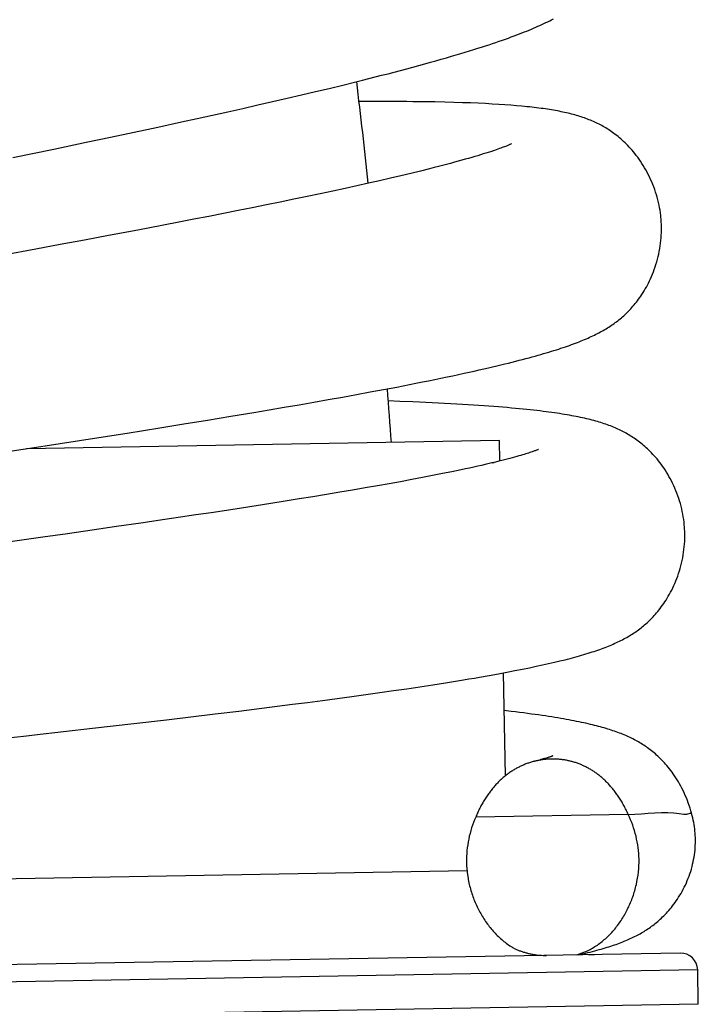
# Model space of a CAD drawing. Header units: millimetres. Extents: x 117 to 1320, y -43 to 1845.
# Tile 100 of 106: x 1265 to 1285, y 1625 to 1654. Entities that reach past the tile are written whole.
import ezdxf

# ---------------------------------------------------------------- set-up
doc = ezdxf.new("R2010")
doc.units = ezdxf.units.MM
doc.header["$LTSCALE"] = 65.395
doc.layers.get('0').update_dxf_attribs({"linetype": 'CONTINUOUS'})

msp = doc.modelspace()

# ---------------------------------------------------------------- linework, layer by layer
at = {"color": 7, "linetype": 'Continuous'}
for p, q in [((1274.475, 1651.634), (1274.868, 1651.729)), ((1274.868, 1651.729), (1275.253, 1651.824)), ((1273.252, 1651.345), (1273.667, 1651.442)), ((1273.667, 1651.442), (1274.075, 1651.538)), ((1274.075, 1651.538), (1274.475, 1651.634)), ((1271.965, 1651.051), (1272.4, 1651.15)), ((1272.4, 1651.15), (1272.829, 1651.248)), ((1272.829, 1651.248), (1273.252, 1651.345)), ((1275.621, 1651.249), (1275.344, 1651.248)), ((1277.55, 1651.237), (1277.242, 1651.242)), ((1277.836, 1651.231), (1277.55, 1651.237)), ((1278.104, 1651.224), (1277.836, 1651.231)), ((1278.355, 1651.216), (1278.104, 1651.224)), ((1278.591, 1651.208), (1278.355, 1651.216)), ((1278.813, 1651.199), (1278.591, 1651.208)), ((1279.023, 1651.189), (1278.813, 1651.199)), ((1279.222, 1651.178), (1279.023, 1651.189)), ((1279.41, 1651.167), (1279.222, 1651.178)), ((1279.59, 1651.155), (1279.41, 1651.167)), ((1279.761, 1651.142), (1279.59, 1651.155)), ((1279.924, 1651.129), (1279.761, 1651.142)), ((1270.629, 1650.755), (1271.078, 1650.854)), ((1271.078, 1650.854), (1271.524, 1650.953)), ((1271.524, 1650.953), (1271.965, 1651.051)), ((1268.801, 1650.36), (1269.491, 1650.508)), ((1269.491, 1650.508), (1270.176, 1650.656)), ((1270.176, 1650.656), (1270.629, 1650.755)), ((1268.105, 1650.213), (1268.801, 1650.36)), ((1266.457, 1649.867), (1267.402, 1650.065)), ((1267.402, 1650.065), (1268.105, 1650.213)), ((1265.271, 1649.622), (1266.457, 1649.867)), ((1276.558, 1649.09), (1276.256, 1649.019)), ((1276.85, 1649.16), (1276.558, 1649.09)), ((1277.129, 1649.228), (1276.85, 1649.16)), ((1277.397, 1649.294), (1277.129, 1649.228)), ((1275.284, 1648.8), (1274.937, 1648.724)), ((1275.619, 1648.874), (1275.284, 1648.8)), ((1275.943, 1648.947), (1275.619, 1648.874)), ((1276.256, 1649.019), (1275.943, 1648.947)), ((1274.211, 1648.568), (1273.833, 1648.488)), ((1274.58, 1648.646), (1274.211, 1648.568)), ((1274.937, 1648.724), (1274.58, 1648.646)), ((1272.648, 1648.244), (1272.237, 1648.161)), ((1273.051, 1648.326), (1272.648, 1648.244)), ((1273.446, 1648.407), (1273.051, 1648.326)), ((1273.833, 1648.488), (1273.446, 1648.407)), ((1271.399, 1647.994), (1270.972, 1647.91)), ((1271.821, 1648.078), (1271.399, 1647.994)), ((1272.237, 1648.161), (1271.821, 1648.078)), ((1269.655, 1647.655), (1269.204, 1647.569)), ((1270.101, 1647.741), (1269.655, 1647.655)), ((1270.539, 1647.826), (1270.101, 1647.741)), ((1270.972, 1647.91), (1270.539, 1647.826)), ((1268.053, 1647.351), (1267.352, 1647.22)), ((1268.747, 1647.482), (1268.053, 1647.351)), ((1269.204, 1647.569), (1268.747, 1647.482)), ((1266.646, 1647.088), (1265.937, 1646.957)), ((1267.352, 1647.22), (1266.646, 1647.088)), ((1265.937, 1646.957), (1264.991, 1646.783)), ((1275.272, 1642.727), (1275.67, 1642.8)), ((1275.67, 1642.8), (1276.059, 1642.873)), ((1276.059, 1642.873), (1276.439, 1642.945)), ((1276.439, 1642.945), (1276.814, 1643.018)), ((1273.599, 1642.429), (1274.027, 1642.504)), ((1274.027, 1642.504), (1274.449, 1642.579)), ((1274.449, 1642.579), (1274.864, 1642.653)), ((1274.864, 1642.653), (1275.272, 1642.727)), ((1276.53, 1642.526), (1276.194, 1642.538)), ((1271.615, 1642.094), (1272.286, 1642.205)), ((1272.286, 1642.205), (1272.729, 1642.28)), ((1272.729, 1642.28), (1273.166, 1642.355)), ((1273.166, 1642.355), (1273.599, 1642.429)), ((1270.243, 1641.869), (1270.935, 1641.982)), ((1270.935, 1641.982), (1271.615, 1642.094)), ((1268.595, 1641.606), (1269.542, 1641.756)), ((1269.542, 1641.756), (1270.243, 1641.869)), ((1279.432, 1641.388), (1265.663, 1641.148)), ((1266.204, 1641.231), (1267.639, 1641.455)), ((1267.639, 1641.455), (1268.595, 1641.606)), ((1279.442, 1640.792), (1279.432, 1641.388)), ((1265.251, 1641.084), (1266.204, 1641.231)), ((1278.049, 1640.48), (1277.774, 1640.424)), ((1279.21, 1640.75), (1279.276, 1640.751)), ((1279.21, 1640.75), (1279.21, 1640.735)), ((1279.21, 1640.75), (1279.228, 1640.74)), ((1279.319, 1640.761), (1279.213, 1640.736)), ((1276.555, 1640.191), (1276.223, 1640.131)), ((1276.877, 1640.251), (1276.555, 1640.191)), ((1277.187, 1640.31), (1276.877, 1640.251)), ((1277.486, 1640.367), (1277.187, 1640.31)), ((1277.774, 1640.424), (1277.486, 1640.367)), ((1275.158, 1639.945), (1274.782, 1639.881)), ((1275.524, 1640.008), (1275.158, 1639.945)), ((1275.879, 1640.07), (1275.524, 1640.008)), ((1276.223, 1640.131), (1275.879, 1640.07)), ((1273.19, 1639.621), (1272.773, 1639.555)), ((1273.6, 1639.687), (1273.19, 1639.621)), ((1274.002, 1639.752), (1273.6, 1639.687)), ((1274.397, 1639.817), (1274.002, 1639.752)), ((1274.782, 1639.881), (1274.397, 1639.817)), ((1271.485, 1639.356), (1271.044, 1639.289)), ((1271.921, 1639.423), (1271.485, 1639.356)), ((1272.35, 1639.489), (1271.921, 1639.423)), ((1272.773, 1639.555), (1272.35, 1639.489)), ((1269.686, 1639.087), (1268.989, 1638.985)), ((1270.144, 1639.155), (1269.686, 1639.087)), ((1270.597, 1639.222), (1270.144, 1639.155)), ((1271.044, 1639.289), (1270.597, 1639.222)), ((1267.573, 1638.78), (1266.857, 1638.678)), ((1268.284, 1638.882), (1267.573, 1638.78)), ((1268.989, 1638.985), (1268.284, 1638.882)), ((1266.141, 1638.576), (1265.187, 1638.442)), ((1266.857, 1638.678), (1266.141, 1638.576)), ((1280.102, 1634.736), (1280.308, 1634.778)), ((1280.308, 1634.778), (1280.503, 1634.819)), ((1280.503, 1634.819), (1280.687, 1634.859)), ((1280.687, 1634.859), (1280.863, 1634.898)), ((1280.863, 1634.898), (1281.029, 1634.936)), ((1281.029, 1634.936), (1281.188, 1634.974)), ((1281.188, 1634.974), (1281.341, 1635.012)), ((1279.136, 1634.555), (1279.402, 1634.603)), ((1279.402, 1634.603), (1279.65, 1634.649)), ((1279.602, 1631.634), (1279.55, 1634.63)), ((1279.65, 1634.649), (1279.883, 1634.693)), ((1279.883, 1634.693), (1280.102, 1634.736)), ((1276.738, 1634.169), (1277.117, 1634.226)), ((1277.117, 1634.226), (1277.49, 1634.283)), ((1274.708, 1633.884), (1275.129, 1633.941)), ((1275.129, 1633.941), (1275.543, 1633.998)), ((1275.543, 1633.998), (1275.95, 1634.055)), ((1275.95, 1634.055), (1276.348, 1634.112)), ((1276.348, 1634.112), (1276.738, 1634.169)), ((1271.84, 1633.518), (1272.518, 1633.602)), ((1272.518, 1633.602), (1272.965, 1633.658)), ((1272.965, 1633.658), (1273.408, 1633.714)), ((1273.408, 1633.714), (1273.847, 1633.771)), ((1273.847, 1633.771), (1274.28, 1633.827)), ((1274.28, 1633.827), (1274.708, 1633.884)), ((1269.743, 1633.267), (1270.452, 1633.351)), ((1270.452, 1633.351), (1271.151, 1633.434)), ((1271.151, 1633.434), (1271.84, 1633.518)), ((1267.584, 1633.018), (1268.787, 1633.156)), ((1268.787, 1633.156), (1269.743, 1633.267)), ((1264.944, 1632.721), (1265.661, 1632.801)), ((1284.693, 1626.477), (1247.699, 1625.832)), ((1281.733, 1626.426), (1281.864, 1626.456)), ((1285.219, 1624.986), (1285.202, 1625.986))]:
    msp.add_line(p, q, dxfattribs=at)
at = {"color": 9, "linetype": 'Continuous'}
for p, q in [((1283.179, 1630.511), (1278.74, 1630.434)), ((1278.487, 1628.869), (1252.654, 1628.419)), ((1285.202, 1625.986), (1247.207, 1625.323)), ((1285.219, 1624.986), (1247.225, 1624.323))]:
    msp.add_line(p, q, dxfattribs=at)
at = {"color": 7, "linetype": 'Continuous'}
for points in [[(1280.784, 1653.546), (1280.839, 1653.573), (1280.894, 1653.599), (1280.948, 1653.627), (1281.001, 1653.654)], [(1275.253, 1651.824), (1275.442, 1651.871), (1275.63, 1651.918), (1275.816, 1651.965), (1276.002, 1652.013), (1276.187, 1652.06), (1276.37, 1652.108), (1276.553, 1652.156), (1276.734, 1652.204), (1276.912, 1652.252), (1277.086, 1652.299), (1277.257, 1652.345), (1277.422, 1652.391), (1277.583, 1652.436), (1277.738, 1652.48), (1277.887, 1652.523), (1278.031, 1652.565), (1278.171, 1652.606), (1278.305, 1652.646), (1278.435, 1652.685), (1278.56, 1652.724), (1278.682, 1652.761), (1278.799, 1652.798), (1278.912, 1652.834), (1279.022, 1652.87), (1279.128, 1652.904), (1279.23, 1652.938), (1279.329, 1652.971), (1279.424, 1653.004), (1279.517, 1653.036), (1279.606, 1653.067), (1279.692, 1653.098), (1279.775, 1653.129), (1279.856, 1653.158), (1279.934, 1653.188), (1280.01, 1653.217), (1280.084, 1653.245), (1280.155, 1653.273), (1280.225, 1653.301), (1280.293, 1653.329), (1280.36, 1653.357), (1280.424, 1653.384), (1280.488, 1653.411), (1280.549, 1653.438), (1280.61, 1653.465), (1280.669, 1653.492), (1280.727, 1653.519), (1280.784, 1653.546)], [(1277.242, 1651.242), (1277.08, 1651.244), (1276.912, 1651.246), (1276.739, 1651.247), (1276.56, 1651.249), (1276.377, 1651.249), (1276.19, 1651.25), (1276.002, 1651.25), (1275.621, 1651.249)], [(1284.131, 1647.883), (1284.125, 1647.937), (1284.116, 1648.011), (1284.105, 1648.085), (1284.092, 1648.161), (1284.077, 1648.236), (1284.06, 1648.312), (1284.042, 1648.388), (1284.022, 1648.464), (1284, 1648.54), (1283.976, 1648.615), (1283.951, 1648.69), (1283.923, 1648.765), (1283.895, 1648.838), (1283.864, 1648.911), (1283.832, 1648.984), (1283.799, 1649.055), (1283.764, 1649.125), (1283.729, 1649.193), (1283.692, 1649.26), (1283.654, 1649.326), (1283.615, 1649.39), (1283.576, 1649.452), (1283.536, 1649.512), (1283.495, 1649.57), (1283.455, 1649.627), (1283.414, 1649.681), (1283.372, 1649.734), (1283.331, 1649.785), (1283.29, 1649.833), (1283.248, 1649.88), (1283.207, 1649.925), (1283.166, 1649.969), (1283.125, 1650.01), (1283.085, 1650.05), (1283.044, 1650.089), (1283.004, 1650.126), (1282.963, 1650.162), (1282.923, 1650.196), (1282.883, 1650.229), (1282.843, 1650.261), (1282.803, 1650.292), (1282.763, 1650.322), (1282.724, 1650.351), (1282.684, 1650.379), (1282.645, 1650.406), (1282.605, 1650.432), (1282.566, 1650.457), (1282.526, 1650.481), (1282.487, 1650.504), (1282.448, 1650.527), (1282.408, 1650.549), (1282.369, 1650.57), (1282.329, 1650.591), (1282.289, 1650.611), (1282.248, 1650.63), (1282.207, 1650.649), (1282.166, 1650.668), (1282.123, 1650.686), (1282.08, 1650.704), (1282.037, 1650.722), (1281.993, 1650.739), (1281.948, 1650.756), (1281.903, 1650.772), (1281.858, 1650.788), (1281.812, 1650.803), (1281.766, 1650.818), (1281.719, 1650.832), (1281.672, 1650.846), (1281.625, 1650.859), (1281.577, 1650.872), (1281.528, 1650.885), (1281.479, 1650.898), (1281.43, 1650.91), (1281.379, 1650.921), (1281.328, 1650.933), (1281.277, 1650.944), (1281.224, 1650.955), (1281.171, 1650.966), (1281.116, 1650.976), (1281.061, 1650.986), (1281.005, 1650.996), (1280.947, 1651.006), (1280.889, 1651.016), (1280.829, 1651.025), (1280.768, 1651.034), (1280.705, 1651.043), (1280.642, 1651.052), (1280.577, 1651.06), (1280.51, 1651.069), (1280.442, 1651.077), (1280.373, 1651.085), (1280.302, 1651.093), (1280.23, 1651.1), (1280.156, 1651.108), (1280.08, 1651.115), (1279.924, 1651.129)], [(1279.786, 1650.023), (1279.786, 1650.023), (1279.784, 1650.022), (1279.781, 1650.021), (1279.777, 1650.018), (1279.771, 1650.016), (1279.763, 1650.012), (1279.753, 1650.007), (1279.742, 1650.002), (1279.729, 1649.996), (1279.713, 1649.989), (1279.696, 1649.982), (1279.676, 1649.974), (1279.655, 1649.965), (1279.631, 1649.955), (1279.604, 1649.944), (1279.575, 1649.933), (1279.543, 1649.921), (1279.508, 1649.908), (1279.47, 1649.894), (1279.429, 1649.879), (1279.385, 1649.863), (1279.337, 1649.847), (1279.285, 1649.829), (1279.229, 1649.81), (1279.169, 1649.79), (1279.104, 1649.769), (1279.035, 1649.747), (1278.961, 1649.724), (1278.883, 1649.7), (1278.801, 1649.675), (1278.714, 1649.65), (1278.625, 1649.623), (1278.531, 1649.596), (1278.434, 1649.569), (1278.333, 1649.541), (1278.228, 1649.512), (1278.12, 1649.482), (1278.008, 1649.452), (1277.893, 1649.422), (1277.774, 1649.391), (1277.652, 1649.359), (1277.526, 1649.327), (1277.397, 1649.294)], [(1281.91, 1644.327), (1281.96, 1644.348), (1282.008, 1644.369), (1282.056, 1644.391), (1282.103, 1644.412), (1282.149, 1644.434), (1282.195, 1644.456), (1282.24, 1644.478), (1282.283, 1644.5), (1282.327, 1644.523), (1282.37, 1644.546), (1282.412, 1644.569), (1282.453, 1644.592), (1282.494, 1644.616), (1282.535, 1644.64), (1282.575, 1644.665), (1282.614, 1644.689), (1282.653, 1644.715), (1282.691, 1644.74), (1282.729, 1644.766), (1282.766, 1644.792), (1282.803, 1644.818), (1282.839, 1644.845), (1282.875, 1644.872), (1282.91, 1644.9), (1282.945, 1644.928), (1282.979, 1644.957), (1283.014, 1644.987), (1283.048, 1645.017), (1283.082, 1645.048), (1283.116, 1645.08), (1283.15, 1645.113), (1283.183, 1645.147), (1283.217, 1645.182), (1283.25, 1645.218), (1283.284, 1645.254), (1283.317, 1645.292), (1283.35, 1645.331), (1283.384, 1645.372), (1283.416, 1645.413), (1283.449, 1645.456), (1283.482, 1645.5), (1283.515, 1645.545), (1283.547, 1645.592), (1283.579, 1645.641), (1283.611, 1645.691), (1283.643, 1645.743), (1283.675, 1645.797), (1283.706, 1645.853), (1283.737, 1645.91), (1283.768, 1645.97), (1283.798, 1646.031), (1283.827, 1646.095), (1283.856, 1646.16), (1283.884, 1646.227), (1283.911, 1646.295), (1283.937, 1646.365), (1283.962, 1646.437), (1283.985, 1646.51), (1284.008, 1646.585), (1284.028, 1646.66), (1284.048, 1646.737), (1284.065, 1646.814), (1284.081, 1646.892), (1284.096, 1646.97), (1284.108, 1647.049), (1284.119, 1647.128), (1284.128, 1647.207), (1284.135, 1647.286), (1284.141, 1647.365), (1284.144, 1647.444), (1284.146, 1647.522), (1284.146, 1647.599), (1284.144, 1647.676), (1284.141, 1647.752), (1284.136, 1647.827), (1284.131, 1647.883)], [(1276.814, 1643.018), (1277, 1643.055), (1277.186, 1643.092), (1277.369, 1643.128), (1277.551, 1643.165), (1277.729, 1643.202), (1277.904, 1643.238), (1278.074, 1643.274), (1278.239, 1643.309), (1278.399, 1643.343), (1278.552, 1643.377), (1278.699, 1643.409), (1278.84, 1643.441), (1278.976, 1643.472), (1279.107, 1643.502), (1279.233, 1643.531), (1279.356, 1643.56), (1279.473, 1643.588), (1279.588, 1643.616), (1279.698, 1643.643), (1279.805, 1643.669), (1279.908, 1643.695), (1280.009, 1643.721), (1280.106, 1643.746), (1280.201, 1643.771), (1280.293, 1643.796), (1280.382, 1643.82), (1280.469, 1643.844), (1280.554, 1643.868), (1280.636, 1643.891), (1280.717, 1643.915), (1280.795, 1643.937), (1280.87, 1643.96), (1280.944, 1643.983), (1281.016, 1644.005), (1281.087, 1644.027), (1281.155, 1644.049), (1281.222, 1644.071), (1281.287, 1644.093), (1281.35, 1644.114), (1281.412, 1644.136), (1281.472, 1644.157), (1281.531, 1644.178), (1281.589, 1644.199), (1281.645, 1644.221), (1281.701, 1644.242), (1281.755, 1644.263), (1281.807, 1644.284), (1281.859, 1644.305), (1281.91, 1644.327)], [(1284.821, 1638.811), (1284.818, 1638.866), (1284.812, 1638.941), (1284.804, 1639.016), (1284.794, 1639.092), (1284.782, 1639.169), (1284.769, 1639.246), (1284.753, 1639.323), (1284.736, 1639.4), (1284.717, 1639.477), (1284.696, 1639.553), (1284.674, 1639.63), (1284.649, 1639.706), (1284.623, 1639.781), (1284.596, 1639.855), (1284.567, 1639.929), (1284.536, 1640.002), (1284.504, 1640.073), (1284.471, 1640.144), (1284.437, 1640.212), (1284.401, 1640.28), (1284.365, 1640.345), (1284.328, 1640.409), (1284.29, 1640.471), (1284.252, 1640.531), (1284.214, 1640.589), (1284.175, 1640.645), (1284.135, 1640.7), (1284.096, 1640.752), (1284.056, 1640.802), (1284.017, 1640.851), (1283.978, 1640.898), (1283.938, 1640.942), (1283.899, 1640.986), (1283.86, 1641.027), (1283.821, 1641.067), (1283.782, 1641.106), (1283.743, 1641.144), (1283.704, 1641.18), (1283.665, 1641.214), (1283.626, 1641.248), (1283.587, 1641.281), (1283.549, 1641.312), (1283.51, 1641.342), (1283.471, 1641.372), (1283.433, 1641.4), (1283.394, 1641.428), (1283.356, 1641.454), (1283.317, 1641.48), (1283.279, 1641.505), (1283.24, 1641.529), (1283.201, 1641.553), (1283.162, 1641.575), (1283.123, 1641.598), (1283.084, 1641.619), (1283.044, 1641.64), (1283.004, 1641.661), (1282.963, 1641.681), (1282.921, 1641.701), (1282.88, 1641.721), (1282.837, 1641.74), (1282.794, 1641.758), (1282.751, 1641.776), (1282.707, 1641.794), (1282.663, 1641.811), (1282.618, 1641.828), (1282.572, 1641.845), (1282.526, 1641.861), (1282.479, 1641.877), (1282.432, 1641.893), (1282.383, 1641.908), (1282.334, 1641.923), (1282.284, 1641.938), (1282.233, 1641.952), (1282.181, 1641.967), (1282.128, 1641.981), (1282.074, 1641.995), (1282.019, 1642.008), (1281.963, 1642.022), (1281.905, 1642.035), (1281.847, 1642.048), (1281.787, 1642.061), (1281.725, 1642.074), (1281.663, 1642.086), (1281.599, 1642.098), (1281.533, 1642.111), (1281.466, 1642.123), (1281.398, 1642.135), (1281.327, 1642.146), (1281.256, 1642.158), (1281.182, 1642.17), (1281.107, 1642.181), (1281.03, 1642.192), (1280.951, 1642.203), (1280.87, 1642.214), (1280.786, 1642.225), (1280.7, 1642.236), (1280.611, 1642.247), (1280.519, 1642.258), (1280.424, 1642.269), (1280.325, 1642.28), (1280.224, 1642.291), (1280.118, 1642.301), (1280.009, 1642.312), (1279.896, 1642.323), (1279.779, 1642.334), (1279.657, 1642.344), (1279.531, 1642.355), (1279.401, 1642.366), (1279.266, 1642.376), (1279.126, 1642.387), (1278.982, 1642.397), (1278.833, 1642.407), (1278.678, 1642.418), (1278.519, 1642.428), (1278.355, 1642.438), (1278.186, 1642.448), (1278.012, 1642.458), (1277.835, 1642.467), (1277.655, 1642.476), (1277.472, 1642.485), (1277.286, 1642.494), (1277.099, 1642.502), (1276.911, 1642.51), (1276.53, 1642.526)], [(1280.569, 1641.13), (1280.569, 1641.13), (1280.567, 1641.129), (1280.564, 1641.128), (1280.559, 1641.126), (1280.553, 1641.123), (1280.544, 1641.119), (1280.534, 1641.115), (1280.522, 1641.11), (1280.508, 1641.105), (1280.492, 1641.098), (1280.474, 1641.092), (1280.454, 1641.084), (1280.431, 1641.076), (1280.406, 1641.067), (1280.379, 1641.057), (1280.348, 1641.047), (1280.315, 1641.036), (1280.279, 1641.024), (1280.24, 1641.011), (1280.197, 1640.998), (1280.151, 1640.984), (1280.102, 1640.969), (1280.05, 1640.954), (1279.994, 1640.938), (1279.935, 1640.921), (1279.872, 1640.904), (1279.805, 1640.885), (1279.734, 1640.866), (1279.659, 1640.847), (1279.58, 1640.826), (1279.497, 1640.805), (1279.41, 1640.784), (1279.319, 1640.761)], [(1279.213, 1640.736), (1279.019, 1640.691), (1278.911, 1640.666), (1278.799, 1640.64), (1278.683, 1640.615), (1278.563, 1640.588), (1278.439, 1640.562), (1278.312, 1640.535), (1278.182, 1640.508), (1278.049, 1640.48)], [(1281.341, 1635.012), (1281.414, 1635.031), (1281.486, 1635.05), (1281.557, 1635.068), (1281.625, 1635.087), (1281.693, 1635.106), (1281.759, 1635.124), (1281.823, 1635.143), (1281.886, 1635.162), (1281.948, 1635.18), (1282.009, 1635.199), (1282.068, 1635.217), (1282.126, 1635.236), (1282.183, 1635.255), (1282.239, 1635.274), (1282.294, 1635.292), (1282.348, 1635.311), (1282.401, 1635.33), (1282.452, 1635.35), (1282.503, 1635.369), (1282.553, 1635.388), (1282.602, 1635.408), (1282.65, 1635.428), (1282.698, 1635.448), (1282.744, 1635.468), (1282.79, 1635.488), (1282.835, 1635.508), (1282.879, 1635.529), (1282.923, 1635.55), (1282.966, 1635.572), (1283.009, 1635.594), (1283.051, 1635.616), (1283.093, 1635.638), (1283.134, 1635.661), (1283.174, 1635.684), (1283.214, 1635.708), (1283.254, 1635.732), (1283.292, 1635.756), (1283.331, 1635.78), (1283.368, 1635.805), (1283.406, 1635.831), (1283.442, 1635.856), (1283.479, 1635.883), (1283.515, 1635.91), (1283.551, 1635.937), (1283.586, 1635.966), (1283.622, 1635.995), (1283.657, 1636.024), (1283.692, 1636.055), (1283.727, 1636.086), (1283.762, 1636.118), (1283.797, 1636.151), (1283.832, 1636.185), (1283.866, 1636.221), (1283.901, 1636.257), (1283.935, 1636.294), (1283.97, 1636.333), (1284.005, 1636.373), (1284.039, 1636.414), (1284.074, 1636.457), (1284.108, 1636.501), (1284.142, 1636.546), (1284.177, 1636.594), (1284.211, 1636.642), (1284.245, 1636.693), (1284.279, 1636.745), (1284.312, 1636.8), (1284.346, 1636.856), (1284.379, 1636.914), (1284.412, 1636.974), (1284.444, 1637.036), (1284.475, 1637.1), (1284.506, 1637.166), (1284.536, 1637.233), (1284.564, 1637.302), (1284.592, 1637.373), (1284.619, 1637.445), (1284.644, 1637.519), (1284.668, 1637.593), (1284.691, 1637.669), (1284.712, 1637.746), (1284.731, 1637.823), (1284.748, 1637.901), (1284.764, 1637.979), (1284.778, 1638.058), (1284.791, 1638.137), (1284.801, 1638.215), (1284.81, 1638.294), (1284.817, 1638.372), (1284.822, 1638.45), (1284.825, 1638.528), (1284.826, 1638.604), (1284.826, 1638.68), (1284.824, 1638.755), (1284.821, 1638.811)], [(1277.49, 1634.283), (1277.675, 1634.312), (1277.858, 1634.34), (1278.038, 1634.369), (1278.212, 1634.397), (1278.381, 1634.425), (1278.544, 1634.452), (1278.7, 1634.479), (1278.851, 1634.505), (1279.136, 1634.555)], [(1285.021, 1630.544), (1285, 1630.619), (1284.978, 1630.695), (1284.953, 1630.771), (1284.927, 1630.846), (1284.9, 1630.92), (1284.871, 1630.992), (1284.841, 1631.064), (1284.809, 1631.134), (1284.777, 1631.203), (1284.743, 1631.27), (1284.709, 1631.335), (1284.674, 1631.398), (1284.638, 1631.46), (1284.602, 1631.52), (1284.565, 1631.577), (1284.528, 1631.633), (1284.491, 1631.687), (1284.454, 1631.739), (1284.417, 1631.789), (1284.379, 1631.837), (1284.342, 1631.884), (1284.304, 1631.929), (1284.267, 1631.972), (1284.23, 1632.014), (1284.192, 1632.054), (1284.155, 1632.093), (1284.118, 1632.131), (1284.08, 1632.167), (1284.043, 1632.202), (1284.006, 1632.237), (1283.968, 1632.27), (1283.931, 1632.302), (1283.894, 1632.332), (1283.856, 1632.362), (1283.819, 1632.392), (1283.782, 1632.42), (1283.744, 1632.447), (1283.707, 1632.474), (1283.669, 1632.499), (1283.631, 1632.524), (1283.594, 1632.549), (1283.555, 1632.573), (1283.517, 1632.596), (1283.478, 1632.619), (1283.439, 1632.641), (1283.399, 1632.663), (1283.358, 1632.684), (1283.317, 1632.706), (1283.276, 1632.726), (1283.234, 1632.747), (1283.191, 1632.767), (1283.148, 1632.786), (1283.105, 1632.805), (1283.06, 1632.824), (1283.016, 1632.843), (1282.971, 1632.861), (1282.925, 1632.878), (1282.878, 1632.896), (1282.831, 1632.913), (1282.784, 1632.93), (1282.735, 1632.946), (1282.686, 1632.963), (1282.636, 1632.979), (1282.584, 1632.995), (1282.532, 1633.011), (1282.479, 1633.026), (1282.425, 1633.042), (1282.37, 1633.057), (1282.314, 1633.072), (1282.256, 1633.087), (1282.198, 1633.102), (1282.138, 1633.117), (1282.076, 1633.131), (1282.013, 1633.146), (1281.949, 1633.161), (1281.883, 1633.175), (1281.816, 1633.189), (1281.747, 1633.204), (1281.676, 1633.218), (1281.604, 1633.232), (1281.53, 1633.246), (1281.454, 1633.261), (1281.376, 1633.275), (1281.296, 1633.289), (1281.214, 1633.303), (1281.13, 1633.317), (1281.043, 1633.331), (1280.954, 1633.346), (1280.862, 1633.36), (1280.767, 1633.374), (1280.67, 1633.389), (1280.57, 1633.403), (1280.466, 1633.418), (1280.36, 1633.432), (1280.25, 1633.447), (1280.136, 1633.462), (1280.019, 1633.477), (1279.899, 1633.492), (1279.774, 1633.507), (1279.569, 1633.531)], [(1265.661, 1632.801), (1265.9, 1632.828), (1267.584, 1633.018)], [(1280.982, 1632.213), (1280.981, 1632.212), (1280.978, 1632.211), (1280.973, 1632.209), (1280.967, 1632.206), (1280.959, 1632.203), (1280.948, 1632.2), (1280.937, 1632.195), (1280.923, 1632.19), (1280.907, 1632.185), (1280.889, 1632.179), (1280.87, 1632.173), (1280.848, 1632.166), (1280.824, 1632.158), (1280.798, 1632.151), (1280.77, 1632.142), (1280.74, 1632.133), (1280.707, 1632.124), (1280.671, 1632.114), (1280.633, 1632.104), (1280.592, 1632.093), (1280.548, 1632.081), (1280.501, 1632.069), (1280.455, 1632.058)], [(1280.979, 1632.211), (1280.981, 1632.212), (1280.982, 1632.213)], [(1285.134, 1629.792), (1285.133, 1629.837), (1285.13, 1629.898), (1285.126, 1629.961), (1285.121, 1630.024), (1285.114, 1630.087), (1285.105, 1630.151), (1285.095, 1630.215), (1285.084, 1630.279), (1285.071, 1630.343), (1285.056, 1630.408), (1285.04, 1630.472), (1285.023, 1630.537), (1285.021, 1630.544)], [(1281.864, 1626.456), (1281.936, 1626.473), (1282.006, 1626.491), (1282.074, 1626.508), (1282.141, 1626.525), (1282.206, 1626.542), (1282.269, 1626.559), (1282.33, 1626.576), (1282.39, 1626.593), (1282.449, 1626.61), (1282.506, 1626.627), (1282.562, 1626.644), (1282.617, 1626.661), (1282.671, 1626.678), (1282.723, 1626.696), (1282.775, 1626.713), (1282.826, 1626.731), (1282.875, 1626.749), (1282.924, 1626.767), (1282.971, 1626.785), (1283.018, 1626.803), (1283.064, 1626.821), (1283.109, 1626.84), (1283.153, 1626.859), (1283.197, 1626.878), (1283.24, 1626.897), (1283.282, 1626.917), (1283.324, 1626.937), (1283.365, 1626.957), (1283.406, 1626.978), (1283.446, 1626.998), (1283.486, 1627.02), (1283.525, 1627.041), (1283.563, 1627.063), (1283.601, 1627.085), (1283.639, 1627.108), (1283.676, 1627.131), (1283.713, 1627.155), (1283.75, 1627.179), (1283.786, 1627.204), (1283.823, 1627.23), (1283.859, 1627.256), (1283.895, 1627.283), (1283.931, 1627.31), (1283.966, 1627.338), (1284.002, 1627.367), (1284.037, 1627.397), (1284.073, 1627.428), (1284.109, 1627.46), (1284.145, 1627.493), (1284.181, 1627.528), (1284.217, 1627.564), (1284.253, 1627.601), (1284.29, 1627.639), (1284.326, 1627.678), (1284.362, 1627.719), (1284.398, 1627.762), (1284.434, 1627.805), (1284.47, 1627.851), (1284.506, 1627.898), (1284.542, 1627.946), (1284.577, 1627.996), (1284.613, 1628.048), (1284.647, 1628.102), (1284.681, 1628.157), (1284.715, 1628.214), (1284.748, 1628.273), (1284.78, 1628.333), (1284.811, 1628.394), (1284.842, 1628.457), (1284.871, 1628.521), (1284.899, 1628.586), (1284.925, 1628.652), (1284.951, 1628.718), (1284.974, 1628.786), (1284.997, 1628.854), (1285.017, 1628.922), (1285.036, 1628.991), (1285.054, 1629.06), (1285.069, 1629.13), (1285.083, 1629.199), (1285.096, 1629.268), (1285.106, 1629.337), (1285.115, 1629.406), (1285.123, 1629.474), (1285.128, 1629.542), (1285.132, 1629.609), (1285.135, 1629.676), (1285.136, 1629.742), (1285.135, 1629.791)]]:
    msp.add_lwpolyline(points, dxfattribs=at)
for centre, radius, start, end in [((1068.303, 1626.633), 208.5, 6.12311, 6.94082), ((1068.303, 1626.633), 208.5, 4.04285, 4.47293), ((1282.15, 1628.933), 2.5, 263.0185, 271), ((1284.702, 1625.977), 0.5, 1, 91)]:
    msp.add_arc(centre, radius, start, end, dxfattribs=at)
for points, knots in [([(1280.455, 1632.058), (1280.449, 1632.056), (1280.408, 1632.046), (1280.331, 1632.024), (1280.226, 1631.989), (1280.124, 1631.948), (1280.024, 1631.903), (1279.927, 1631.853), (1279.832, 1631.798), (1279.74, 1631.738), (1279.65, 1631.673), (1279.562, 1631.602), (1279.476, 1631.526), (1279.391, 1631.444), (1279.307, 1631.355), (1279.226, 1631.26), (1279.147, 1631.159), (1279.07, 1631.051), (1278.996, 1630.938), (1278.925, 1630.819), (1278.859, 1630.695), (1278.796, 1630.567), (1278.758, 1630.479), (1278.74, 1630.434)], [0, 0, 0, 0, 0.017132, 0.128261, 0.239129, 0.349505, 0.459157, 0.568351, 0.677551, 0.787166, 0.897773, 1.010213, 1.12512, 1.24313, 1.364799, 1.490065, 1.61875, 1.750867, 1.886206, 2.024343, 2.165035, 2.308062, 2.452978, 2.452978, 2.452978, 2.452978]), ([(1283.179, 1630.511), (1283.159, 1630.556), (1283.118, 1630.644), (1283.052, 1630.771), (1282.981, 1630.894), (1282.907, 1631.011), (1282.83, 1631.122), (1282.749, 1631.228), (1282.667, 1631.327), (1282.582, 1631.419), (1282.496, 1631.505), (1282.409, 1631.584), (1282.32, 1631.657), (1282.23, 1631.724), (1282.138, 1631.786), (1282.045, 1631.842), (1281.949, 1631.893), (1281.851, 1631.939), (1281.75, 1631.981), (1281.647, 1632.017), (1281.541, 1632.049), (1281.434, 1632.074), (1281.325, 1632.095), (1281.214, 1632.11), (1281.103, 1632.119), (1280.992, 1632.122), (1280.88, 1632.12), (1280.768, 1632.112), (1280.657, 1632.099), (1280.553, 1632.08), (1280.486, 1632.065), (1280.455, 1632.058)], [0, 0, 0, 0, 0.146146, 0.290154, 0.431604, 0.570324, 0.706085, 0.83849, 0.967375, 1.092723, 1.214319, 1.33209, 1.446619, 1.558547, 1.668524, 1.777423, 1.885839, 1.994221, 2.103081, 2.212687, 2.322816, 2.433259, 2.544123, 2.655345, 2.76679, 2.878535, 2.990493, 3.10241, 3.214198, 3.325908, 3.420243, 3.420243, 3.420243, 3.420243]), ([(1283.179, 1630.511), (1283.674, 1630.52), (1284.386, 1630.638), (1284.836, 1630.493), (1285.005, 1630.549), (1285.006, 1630.543)], [0, 0, 0, 0, 1.485313, 1.807109, 1.826977, 1.826977, 1.826977, 1.826977]), ([(1283.493, 1629.207), (1283.489, 1629.432), (1283.429, 1629.882), (1283.276, 1630.309), (1283.179, 1630.511)], [0, 0, 0, 0, 0.676874, 1.349393, 1.349393, 1.349393, 1.349393]), ([(1278.74, 1630.434), (1278.65, 1630.229), (1278.512, 1629.797), (1278.468, 1629.345), (1278.472, 1629.119)], [0, 0, 0, 0, 0.67252, 1.349393, 1.349393, 1.349393, 1.349393]), ([(1278.472, 1629.119), (1278.474, 1628.996), (1278.494, 1628.749), (1278.568, 1628.385), (1278.682, 1628.034), (1278.835, 1627.701), (1279.022, 1627.392), (1279.241, 1627.112), (1279.489, 1626.867), (1279.702, 1626.708), (1279.83, 1626.631), (1279.861, 1626.614)], [0, 0, 0, 0, 0.370779, 0.741187, 1.110133, 1.476071, 1.837319, 2.192386, 2.540329, 2.881162, 2.987028, 2.987028, 2.987028, 2.987028]), ([(1281.687, 1626.425), (1281.792, 1626.458), (1281.998, 1626.539), (1282.288, 1626.706), (1282.554, 1626.92), (1282.794, 1627.174), (1283.003, 1627.461), (1283.179, 1627.777), (1283.32, 1628.115), (1283.456, 1628.588), (1283.497, 1628.96), (1283.493, 1629.207)], [0, 0, 0, 0, 0.328682, 0.660675, 1.001508, 1.349451, 1.704518, 2.065766, 2.431704, 2.80065, 3.540499, 3.540499, 3.540499, 3.540499]), ([(1279.861, 1626.614), (1279.891, 1626.6), (1279.95, 1626.573), (1280.041, 1626.537), (1280.134, 1626.506), (1280.227, 1626.479), (1280.322, 1626.456), (1280.417, 1626.438), (1280.513, 1626.424), (1280.609, 1626.414), (1280.705, 1626.409), (1280.77, 1626.409), (1280.802, 1626.409)], [0, 0, 0, 0, 0.0980445, 0.1958105, 0.2933234, 0.3906102, 0.4877, 0.5846234, 0.6814123, 0.7780998, 0.8747189, 0.9713064, 0.9713064, 0.9713064, 0.9713064])]:
    msp.add_open_spline(points, degree=3, knots=knots, dxfattribs=at)

doc.saveas('drawing.dxf')
